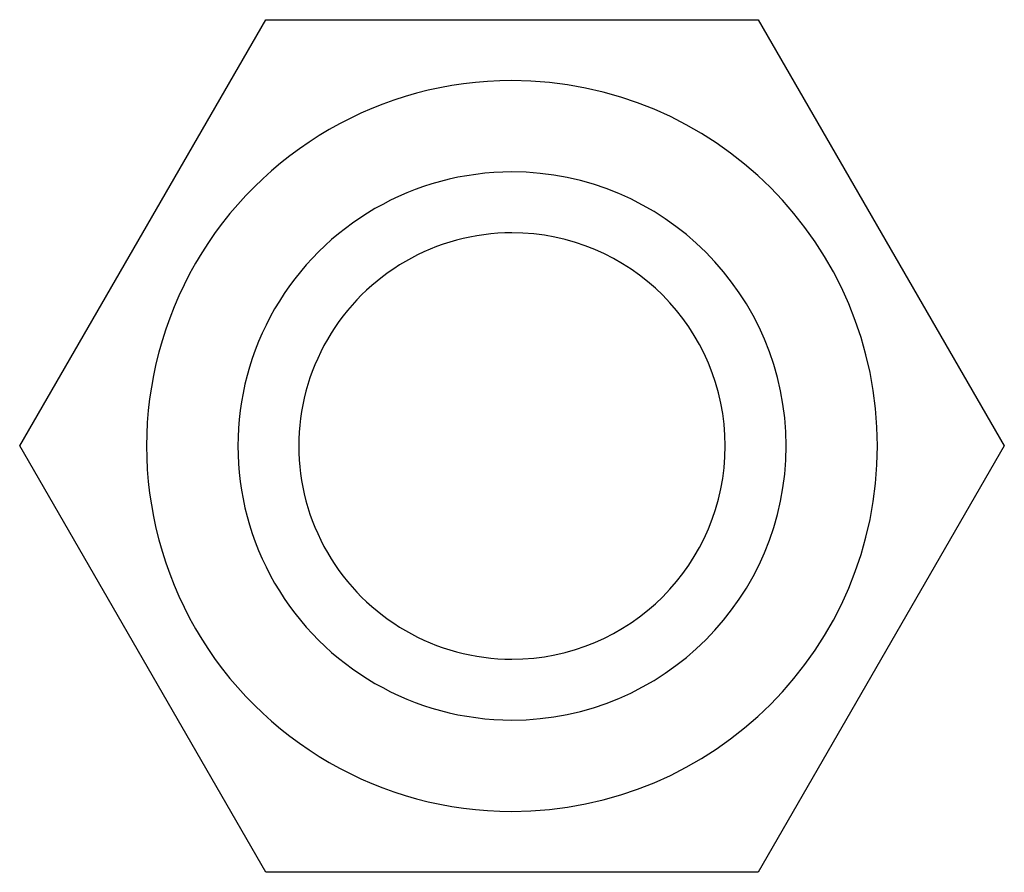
# Model space of a CAD drawing. Header units: millimetres. Extents: x 0 to 93, y 0 to 191.
# Tile 45 of 148: x 46.01 to 54.09, y 43.65 to 50.65. Entities that reach past the tile are written whole.
import ezdxf

# ---------------------------------------------------------------- set-up
doc = ezdxf.new("R2010")
doc.units = ezdxf.units.MM
doc.layers.add('MAIN-2', color=7, linetype='Continuous')

msp = doc.modelspace()

# ---------------------------------------------------------------- linework, layer by layer
at = {"layer": 'MAIN-2'}
for p, q in [((46.0086, 47.15), (48.0293, 50.65)), ((48.0293, 50.65), (48.0293, 50.65)), ((48.0293, 50.65), (52.0707, 50.65)), ((52.0707, 50.65), (52.0707, 50.65)), ((52.0707, 50.65), (54.0915, 47.15)), ((50.05, 50.15), (50.05, 50.15)), ((50.05, 50.15), (50.05, 50.15)), ((50.05, 49.4), (50.05, 49.4)), ((50.05, 49.4), (50.05, 49.4)), ((50.05, 48.9), (50.05, 48.9)), ((48.0293, 43.65), (46.0086, 47.15)), ((46.0086, 47.15), (46.0086, 47.15)), ((54.0915, 47.15), (52.0707, 43.65)), ((54.0915, 47.15), (54.0915, 47.15)), ((50.05, 45.4), (50.05, 45.4)), ((50.05, 44.9), (50.05, 44.9)), ((50.05, 44.9), (50.05, 44.9)), ((50.05, 44.15), (50.05, 44.15)), ((50.05, 44.15), (50.05, 44.15)), ((52.0707, 43.65), (48.0293, 43.65)), ((48.0293, 43.65), (48.0293, 43.65)), ((52.0707, 43.65), (52.0707, 43.65))]:
    msp.add_line(p, q, dxfattribs=at)
for radius, start, end in [(3, 89.99998, 270.00002), (3, 89.99998, 270.00002), (3, 270.00002, 89.99998), (3, 270.00002, 89.99998), (2.25, 89.99998, 270.00002), (2.25, 89.99998, 270.00002), (2.25, 270.00002, 89.99998), (2.25, 270.00002, 89.99998), (1.75, 89.99998, 270.00002), (1.75, 270.00002, 89.99998)]:
    msp.add_arc((50.05, 47.15), radius, start, end, dxfattribs=at)

doc.saveas('drawing.dxf')
